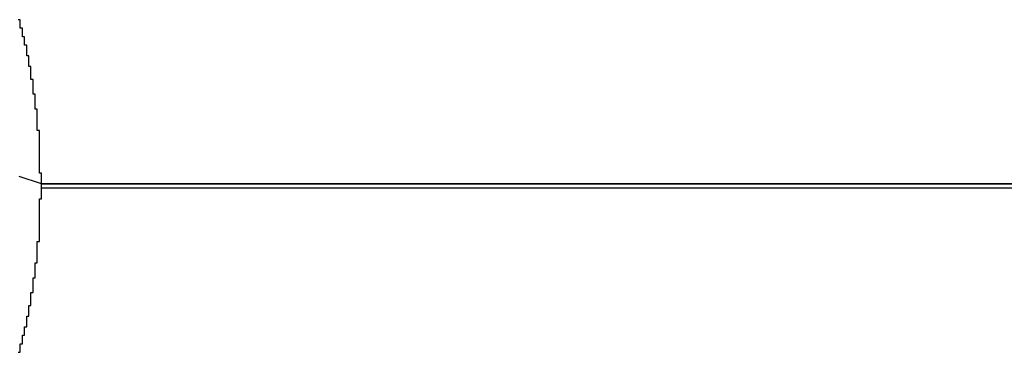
# Model space of a CAD drawing. Header units: inches. Extents: x 0 to 140, y 0 to 140.
# Tile 26 of 42: x 73.1 to 78, y 53.18 to 54.83. Entities that reach past the tile are written whole.
import ezdxf

# ---------------------------------------------------------------- set-up
doc = ezdxf.new("R2010")
doc.units = ezdxf.units.IN
doc.layers.add('BOTTOM', color=5, linetype='Continuous')
doc.layers.add('Bottom Solder', color=6, linetype='Continuous')

msp = doc.modelspace()

# ---------------------------------------------------------------- linework, layer by layer
at = {"layer": 'BOTTOM'}
for p, q in [((73.2119, 54.0147), (73.1, 54.0512)), ((73.2119, 53.9406), (73.2119, 54.0147)), ((73.2119, 54.0147), (82.7999, 54.0147)), ((73.227, 54.0147), (73.2119, 54.0147)), ((82.773, 54.0147), (73.227, 54.0147)), ((73.2013, 53.7289), (73.2013, 53.9406)), ((73.2013, 53.9406), (73.2119, 53.9406)), ((73.1907, 53.6231), (73.1907, 53.7289)), ((73.1907, 53.7289), (73.2013, 53.7289)), ((73.1801, 53.549), (73.1801, 53.6231)), ((73.1801, 53.6231), (73.1907, 53.6231)), ((73.1696, 53.475), (73.1696, 53.549)), ((73.1696, 53.549), (73.1801, 53.549)), ((73.159, 53.4115), (73.159, 53.475)), ((73.159, 53.475), (73.1696, 53.475)), ((73.1484, 53.3585), (73.1484, 53.4115)), ((73.1484, 53.4115), (73.159, 53.4115)), ((73.1378, 53.3056), (73.1378, 53.3585)), ((73.1378, 53.3585), (73.1484, 53.3585)), ((73.1167, 53.221), (73.1167, 53.2633)), ((73.1167, 53.2633), (73.1272, 53.2633)), ((73.1272, 53.2633), (73.1272, 53.3056)), ((73.1272, 53.3056), (73.1378, 53.3056)), ((73.1061, 53.1786), (73.1061, 53.221)), ((73.1061, 53.221), (73.1167, 53.221)), ((73.0955, 53.1786), (73.1061, 53.1786))]:
    msp.add_line(p, q, dxfattribs=at)
at = {"layer": 'Bottom Solder'}
for p, q in [((73.1061, 54.8295), (73.0955, 54.8295)), ((73.1061, 54.7872), (73.1061, 54.8295)), ((73.1167, 54.7872), (73.1061, 54.7872)), ((73.1167, 54.7449), (73.1167, 54.7872)), ((73.1272, 54.7449), (73.1167, 54.7449)), ((73.1272, 54.7026), (73.1272, 54.7449)), ((73.1378, 54.7026), (73.1272, 54.7026)), ((73.1378, 54.6496), (73.1378, 54.7026)), ((73.1484, 54.6496), (73.1378, 54.6496)), ((73.1484, 54.5967), (73.1484, 54.6496)), ((73.159, 54.5967), (73.1484, 54.5967)), ((73.159, 54.5332), (73.159, 54.5967)), ((73.1696, 54.5332), (73.159, 54.5332)), ((73.1696, 54.4592), (73.1696, 54.5332)), ((73.1801, 54.4592), (73.1696, 54.4592)), ((73.1801, 54.3851), (73.1801, 54.4592)), ((73.1907, 54.3851), (73.1801, 54.3851)), ((73.1907, 54.2792), (73.1907, 54.3851)), ((73.2013, 54.2792), (73.1907, 54.2792)), ((73.2013, 54.0676), (73.2013, 54.2792)), ((73.2119, 54.0676), (73.2013, 54.0676)), ((73.2119, 53.9935), (73.2119, 54.0676)), ((73.2119, 53.9406), (73.2119, 54.0147)), ((73.2119, 54.0147), (82.7999, 54.0147)), ((82.7999, 53.9935), (73.2119, 53.9935)), ((73.2013, 53.7289), (73.2013, 53.9406)), ((73.2013, 53.9406), (73.2119, 53.9406)), ((73.1907, 53.6231), (73.1907, 53.7289)), ((73.1907, 53.7289), (73.2013, 53.7289)), ((73.1801, 53.549), (73.1801, 53.6231)), ((73.1801, 53.6231), (73.1907, 53.6231)), ((73.1696, 53.475), (73.1696, 53.549)), ((73.1696, 53.549), (73.1801, 53.549)), ((73.159, 53.4115), (73.159, 53.475)), ((73.159, 53.475), (73.1696, 53.475)), ((73.1484, 53.3585), (73.1484, 53.4115)), ((73.1484, 53.4115), (73.159, 53.4115)), ((73.1378, 53.3056), (73.1378, 53.3585)), ((73.1378, 53.3585), (73.1484, 53.3585)), ((73.1167, 53.221), (73.1167, 53.2633)), ((73.1167, 53.2633), (73.1272, 53.2633)), ((73.1272, 53.2633), (73.1272, 53.3056)), ((73.1272, 53.3056), (73.1378, 53.3056)), ((73.1061, 53.1786), (73.1061, 53.221)), ((73.1061, 53.221), (73.1167, 53.221)), ((73.0955, 53.1786), (73.1061, 53.1786))]:
    msp.add_line(p, q, dxfattribs=at)

doc.saveas('drawing.dxf')
